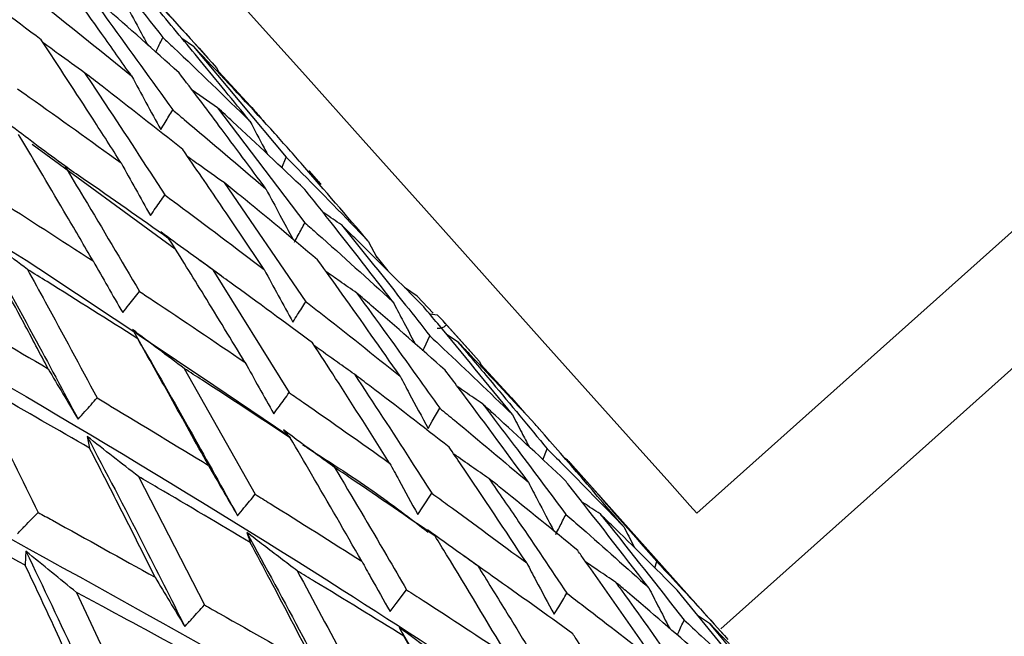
# Model space of a CAD drawing. Header units: millimetres. Extents: x 73 to 180, y 34 to 171.
# Tile 20 of 59: x 105.53 to 108.41, y 46.65 to 48.46. Entities that reach past the tile are written whole.
import ezdxf

# ---------------------------------------------------------------- set-up
doc = ezdxf.new("R2010")
doc.units = ezdxf.units.MM

msp = doc.modelspace()

# ---------------------------------------------------------------- linework, layer by layer
at = {"color": 7, "linetype": 'Continuous', "lineweight": 25}
for p, q in [((106.0909, 48.3321), (105.5984, 48.8832)), ((107.5133, 47.0088), (109.3027, 48.6081)), ((106.0393, 48.3766), (106.0051, 48.4001)), ((106.0393, 48.3766), (106.3109, 48.0521)), ((106.1068, 48.3143), (106.118, 48.2932)), ((106.113, 48.3026), (106.2057, 48.2021)), ((106.1096, 48.1972), (106.0349, 48.2492)), ((106.1096, 48.1972), (106.3653, 47.86)), ((105.5668, 48.0901), (105.9852, 47.7841)), ((106.2977, 48.0212), (106.3109, 48.0521)), ((106.377, 48.0121), (106.4122, 47.9725)), ((106.3866, 48.0013), (106.377, 48.0121)), ((106.4057, 47.9799), (106.3866, 48.0013)), ((106.1285, 47.9777), (106.3681, 47.6287)), ((106.551, 47.8061), (106.5757, 47.7586)), ((106.1196, 47.7044), (106.0582, 47.7492)), ((106.5735, 47.7629), (106.6082, 47.719)), ((106.0957, 47.7216), (106.3194, 47.362)), ((106.6943, 47.6453), (106.6571, 47.67)), ((106.6943, 47.6453), (106.7411, 47.5951)), ((106.7534, 47.5896), (106.7315, 47.592)), ((106.8601, 47.4716), (106.7746, 47.5672)), ((106.78, 47.5604), (106.8756, 47.4542)), ((106.815, 47.5089), (106.7818, 47.5311)), ((106.8756, 47.4542), (106.8863, 47.4334)), ((106.0118, 47.4328), (106.2198, 47.0641)), ((106.8808, 47.4441), (106.9701, 47.3469)), ((106.9701, 47.3469), (107.0084, 47.3027)), ((107.0628, 47.1651), (107.0754, 47.197)), ((107.1346, 47.1643), (107.1251, 47.1706)), ((107.1422, 47.1559), (107.1346, 47.1643)), ((107.5899, 46.655), (107.1422, 47.1559)), ((105.878, 47.116), (106.071, 46.7396)), ((106.8934, 46.8389), (106.8311, 46.8834)), ((107.3902, 46.8483), (107.3961, 46.8666)), ((105.6965, 46.7761), (105.8752, 46.3936)), ((107.7022, 46.4821), (107.4555, 46.7834)), ((107.551, 46.6855), (107.5185, 46.7065)), ((107.551, 46.6855), (107.798, 46.3886))]:
    msp.add_line(p, q, dxfattribs=at)
at = {"color": 7, "linetype": 'Continuous', "lineweight": 25, "flags": 128}
for points in [[(107.5133, 47.0088), (107.4932, 47.0312), (107.4341, 47.0974), (107.3388, 47.204), (107.2122, 47.3456), (107.0606, 47.5153), (106.8916, 47.7044), (106.7136, 47.9035), (106.5357, 48.1026), (106.3667, 48.2917), (106.215, 48.4613), (106.0884, 48.603), (105.9931, 48.7096), (105.934, 48.7758), (105.9139, 48.7982)], [(107.5837, 46.6693), (107.8573, 46.9139), (108.1934, 47.2143), (108.4981, 47.4866), (108.7683, 47.7281), (109.0015, 47.9366), (109.1955, 48.1099), (109.3483, 48.2465), (109.4586, 48.345), (109.5251, 48.4045), (109.5474, 48.4244)], [(105.8601, 47.5472), (105.8667, 47.5356), (105.8755, 47.5201)], [(106.7111, 47.4849), (106.7148, 47.4928), (106.7314, 47.5284)], [(106.7262, 47.2571), (106.7385, 47.2784), (106.7602, 47.3163)], [(105.7276, 47.2336), (105.7305, 47.219), (105.7344, 47.1995)], [(106.6958, 47.005), (106.7108, 47.0273), (106.7373, 47.0669)], [(105.5479, 46.8972), (105.5471, 46.8798), (105.5459, 46.8566)], [(106.6148, 46.7204), (106.6322, 46.7434), (106.6631, 46.7841)]]:
    msp.add_lwpolyline(points, dxfattribs=at)
at = {"color": 7, "linetype": 'Continuous', "lineweight": 25}
msp.add_arc((103.433, 44.9713), 10, 175.9975, 87.49983, dxfattribs=at)
for points, knots in [([(103.7279, 48.8318), (104.2056, 48.5624), (105.1181, 48.0477), (105.9293, 47.4987), (106.3158, 47.2371)], [0, 0, 0, 0, 0.523499, 1, 1, 1, 1]), ([(105.6825, 48.7377), (105.7053, 48.7095), (105.795, 48.5986), (105.8834, 48.4866), (105.9495, 48.4031)], [0, 0, 0, 0, 0.25377, 1, 1, 1, 1]), ([(105.8576, 48.2904), (105.8284, 48.3318), (105.7458, 48.4489), (105.662, 48.5651), (105.6078, 48.6401)], [0, 0, 0, 0, 0.35399, 1, 1, 1, 1]), ([(105.593, 48.3963), (105.5116, 48.4574), (105.4122, 48.532), (105.3112, 48.6058), (105.2929, 48.6192)], [0, 0, 0, 0, 0.819303, 1, 1, 1, 1]), ([(105.8695, 48.5745), (105.8793, 48.5641), (105.9595, 48.478), (106.0379, 48.3909), (106.1068, 48.3143)], [0, 0, 0, 0, 0.1211507, 1, 1, 1, 1]), ([(105.5717, 48.5198), (105.5827, 48.5111), (105.679, 48.4352), (105.7737, 48.3584), (105.8576, 48.2904)], [0, 0, 0, 0, 0.114178, 1, 1, 1, 1]), ([(105.9965, 48.3), (105.9232, 48.3656), (105.834, 48.4452), (105.7432, 48.5239), (105.7271, 48.5378)], [0, 0, 0, 0, 0.823376, 1, 1, 1, 1]), ([(105.7271, 48.5378), (105.7485, 48.5086), (105.833, 48.3936), (105.9161, 48.2775), (105.9781, 48.191)], [0, 0, 0, 0, 0.253771, 1, 1, 1, 1]), ([(105.8367, 48.5084), (105.8507, 48.482), (105.8733, 48.4395), (105.8962, 48.3972), (105.905, 48.3811)], [0, 0, 0, 0, 0.620138, 1, 1, 1, 1]), ([(103.4805, 48.4872), (103.9817, 48.2211), (105.0282, 47.6654), (106.3683, 46.868), (107.1629, 46.3334), (107.4997, 46.1068)], [0, 0, 0, 0, 0.346122, 0.722755, 1, 1, 1, 1]), ([(106.2044, 48.1578), (106.1561, 48.217), (106.0666, 48.3268), (105.9758, 48.4355), (105.934, 48.4856)], [0, 0, 0, 0, 0.539521, 1, 1, 1, 1]), ([(105.9282, 48.3606), (105.9295, 48.3632), (105.9366, 48.3774), (105.9437, 48.3916), (105.9495, 48.4031)], [0, 0, 0, 0, 0.1880849, 1, 1, 1, 1]), ([(105.9495, 48.4031), (105.9599, 48.3933), (106.046, 48.3121), (106.1303, 48.2299), (106.2044, 48.1578)], [0, 0, 0, 0, 0.121149, 1, 1, 1, 1]), ([(105.8268, 48.0356), (105.7995, 48.0783), (105.7223, 48.199), (105.6437, 48.3189), (105.593, 48.3963)], [0, 0, 0, 0, 0.353991, 1, 1, 1, 1]), ([(105.7201, 48.2995), (105.6942, 48.3181), (105.6536, 48.3474), (105.6132, 48.377), (105.5985, 48.3878)], [0, 0, 0, 0, 0.636144, 1, 1, 1, 1]), ([(106.2776, 48.1219), (106.2122, 48.1927), (106.1335, 48.278), (106.053, 48.3623), (106.0393, 48.3766)], [0, 0, 0, 0, 0.83024, 1, 1, 1, 1]), ([(106.0076, 48.0748), (105.9293, 48.1367), (105.8341, 48.2119), (105.7372, 48.2864), (105.7201, 48.2995)], [0, 0, 0, 0, 0.823375, 1, 1, 1, 1]), ([(105.7201, 48.2995), (105.7402, 48.2694), (105.8193, 48.1505), (105.8971, 48.0308), (105.9551, 47.9415)], [0, 0, 0, 0, 0.253771, 1, 1, 1, 1]), ([(105.8576, 48.2904), (105.8716, 48.2644), (105.8998, 48.2119), (105.9286, 48.1597), (105.9431, 48.1333)], [0, 0, 0, 0, 0.495044, 1, 1, 1, 1]), ([(106.2511, 47.9595), (106.2057, 48.021), (106.1215, 48.135), (106.0359, 48.248), (105.9965, 48.3)], [0, 0, 0, 0, 0.539522, 1, 1, 1, 1]), ([(105.5229, 48.2531), (105.5346, 48.2449), (105.6369, 48.1728), (105.7376, 48.1), (105.8268, 48.0356)], [0, 0, 0, 0, 0.114177, 1, 1, 1, 1]), ([(106.2057, 48.2021), (106.2163, 48.1901), (106.2293, 48.1752), (106.2421, 48.1602), (106.2446, 48.1573)], [0, 0, 0, 0, 0.806349, 1, 1, 1, 1]), ([(105.9431, 48.1333), (105.9473, 48.1402), (105.959, 48.1594), (105.9707, 48.1787), (105.9781, 48.191)], [0, 0, 0, 0, 0.361708, 1, 1, 1, 1]), ([(105.9781, 48.191), (105.9893, 48.1817), (106.0814, 48.105), (106.1717, 48.0276), (106.2511, 47.9595)], [0, 0, 0, 0, 0.12115, 1, 1, 1, 1]), ([(106.3656, 47.9573), (106.2953, 48.024), (106.2107, 48.1043), (106.1243, 48.1837), (106.1096, 48.1972)], [0, 0, 0, 0, 0.830241, 1, 1, 1, 1]), ([(105.6616, 48.0265), (105.6358, 48.0456), (105.5839, 48.084), (105.5325, 48.1229), (105.5066, 48.1424)], [0, 0, 0, 0, 0.496935, 1, 1, 1, 1]), ([(106.2044, 48.1578), (106.2181, 48.1317), (106.2352, 48.0992), (106.2526, 48.0668), (106.256, 48.0604)], [0, 0, 0, 0, 0.8022542, 1, 1, 1, 1]), ([(103.1968, 48.1285), (103.7222, 47.8649), (104.8143, 47.317), (106.2139, 46.5436), (107.2191, 45.9587), (107.6726, 45.6646), (107.7914, 45.5875)], [0, 0, 0, 0, 0.316022, 0.656879, 0.910052, 1, 1, 1, 1]), ([(105.7448, 47.748), (105.7194, 47.7919), (105.6474, 47.9158), (105.5741, 48.0389), (105.5267, 48.1184)], [0, 0, 0, 0, 0.353989, 1, 1, 1, 1]), ([(106.551, 47.8061), (106.4872, 47.8805), (106.3966, 47.9862), (106.3048, 48.0909), (106.2776, 48.1219)], [0, 0, 0, 0, 0.703974, 1, 1, 1, 1]), ([(106.2462, 47.7227), (106.2037, 47.7863), (106.1248, 47.9041), (106.0446, 48.0209), (106.0076, 48.0748)], [0, 0, 0, 0, 0.539521, 1, 1, 1, 1]), ([(105.9671, 47.8134), (105.8838, 47.8721), (105.7825, 47.9434), (105.6797, 48.014), (105.6616, 48.0265)], [0, 0, 0, 0, 0.823376, 1, 1, 1, 1]), ([(105.6616, 48.0265), (105.6803, 47.9955), (105.7542, 47.8733), (105.8267, 47.7504), (105.8808, 47.6586)], [0, 0, 0, 0, 0.253771, 1, 1, 1, 1]), ([(105.8268, 48.0356), (105.8409, 48.0101), (105.8692, 47.9585), (105.8981, 47.9071), (105.9126, 47.8811)], [0, 0, 0, 0, 0.4950408, 1, 1, 1, 1]), ([(106.1285, 47.9777), (106.1032, 47.9956), (106.0677, 48.0206), (106.0324, 48.046), (106.0224, 48.0532)], [0, 0, 0, 0, 0.713532, 1, 1, 1, 1]), ([(106.3109, 48.0521), (106.3221, 48.0408), (106.4033, 47.9593), (106.4827, 47.877), (106.551, 47.8061)], [0, 0, 0, 0, 0.1390844, 1, 1, 1, 1]), ([(106.4026, 47.7515), (106.3273, 47.8144), (106.2366, 47.8901), (106.1442, 47.965), (106.1285, 47.9777)], [0, 0, 0, 0, 0.830242, 1, 1, 1, 1]), ([(106.3995, 47.9868), (106.4023, 47.9837), (106.4062, 47.9794), (106.4108, 47.9741), (106.4122, 47.9725)], [0, 0, 0, 0, 0.706614, 1, 1, 1, 1]), ([(105.4233, 47.9551), (105.4357, 47.9473), (105.5438, 47.8786), (105.6504, 47.8094), (105.7448, 47.748)], [0, 0, 0, 0, 0.114177, 1, 1, 1, 1]), ([(105.9126, 47.8811), (105.9178, 47.8884), (105.9319, 47.9085), (105.9461, 47.9286), (105.9551, 47.9415)], [0, 0, 0, 0, 0.3617012, 1, 1, 1, 1]), ([(105.9551, 47.9415), (105.967, 47.9327), (106.0651, 47.8602), (106.1615, 47.787), (106.2462, 47.7227)], [0, 0, 0, 0, 0.12115, 1, 1, 1, 1]), ([(106.2511, 47.9595), (106.2648, 47.9338), (106.2911, 47.8842), (106.3178, 47.8348), (106.3307, 47.811)], [0, 0, 0, 0, 0.518705, 1, 1, 1, 1]), ([(106.6233, 47.6284), (106.5633, 47.7059), (106.4779, 47.8159), (106.3913, 47.925), (106.3656, 47.9573)], [0, 0, 0, 0, 0.703977, 1, 1, 1, 1]), ([(106.4726, 47.8539), (106.4561, 47.865), (106.4379, 47.8774), (106.4198, 47.8899), (106.4181, 47.8911)], [0, 0, 0, 0, 0.904998, 1, 1, 1, 1]), ([(106.3348, 47.8035), (106.3385, 47.8103), (106.3487, 47.8291), (106.3588, 47.848), (106.3653, 47.86)], [0, 0, 0, 0, 0.362562, 1, 1, 1, 1]), ([(106.3653, 47.86), (106.3774, 47.8493), (106.4645, 47.7726), (106.5499, 47.6951), (106.6233, 47.6284)], [0, 0, 0, 0, 0.139085, 1, 1, 1, 1]), ([(106.7137, 47.6133), (106.6469, 47.6809), (106.5672, 47.7614), (106.4857, 47.8411), (106.4726, 47.8539)], [0, 0, 0, 0, 0.8389399, 1, 1, 1, 1]), ([(106.4726, 47.8539), (106.5354, 47.7757), (106.6223, 47.6676), (106.7078, 47.5585), (106.7314, 47.5284)], [0, 0, 0, 0, 0.723516, 1, 1, 1, 1]), ([(105.5524, 47.7231), (105.5268, 47.7427), (105.4753, 47.7822), (105.4242, 47.822), (105.3985, 47.8421)], [0, 0, 0, 0, 0.496932, 1, 1, 1, 1]), ([(105.3985, 47.8421), (105.4558, 47.7381), (105.558, 47.5528), (105.6574, 47.366), (105.701, 47.284)], [0, 0, 0, 0, 0.56108, 1, 1, 1, 1]), ([(106.0957, 47.7216), (106.0704, 47.7399), (106.0194, 47.7768), (105.9688, 47.8142), (105.9433, 47.833)], [0, 0, 0, 0, 0.495568, 1, 1, 1, 1]), ([(105.9433, 47.833), (105.9467, 47.8302), (105.9546, 47.8237), (105.9625, 47.8172), (105.9671, 47.8134)], [0, 0, 0, 0, 0.427773, 1, 1, 1, 1]), ([(105.613, 47.4322), (105.5893, 47.477), (105.5224, 47.6036), (105.4541, 47.7295), (105.4101, 47.8108)], [0, 0, 0, 0, 0.35399, 1, 1, 1, 1]), ([(106.1898, 47.451), (106.1501, 47.5164), (106.0765, 47.6376), (106.0016, 47.758), (105.9671, 47.8134)], [0, 0, 0, 0, 0.539522, 1, 1, 1, 1]), ([(102.8805, 47.7624), (103.4258, 47.4992), (104.5556, 46.9538), (106.0236, 46.2009), (107.2894, 45.5238), (107.9696, 45.1336), (108.2949, 44.9469)], [0, 0, 0, 0, 0.277901, 0.57579, 0.797049, 1, 1, 1, 1]), ([(105.7448, 47.748), (105.759, 47.723), (105.7877, 47.6724), (105.8168, 47.622), (105.8315, 47.5965)], [0, 0, 0, 0, 0.495043, 1, 1, 1, 1]), ([(106.6443, 47.4104), (106.588, 47.4908), (106.508, 47.6049), (106.4267, 47.718), (106.4026, 47.7515)], [0, 0, 0, 0, 0.7039751, 1, 1, 1, 1]), ([(105.8755, 47.5201), (105.7873, 47.576), (105.6802, 47.6438), (105.5716, 47.7112), (105.5524, 47.7231)], [0, 0, 0, 0, 0.823375, 1, 1, 1, 1]), ([(105.5524, 47.7231), (105.5699, 47.6914), (105.6386, 47.5663), (105.7061, 47.4406), (105.7564, 47.3467)], [0, 0, 0, 0, 0.253773, 1, 1, 1, 1]), ([(106.3879, 47.5078), (106.3076, 47.5672), (106.2108, 47.6387), (106.1124, 47.7096), (106.0957, 47.7216)], [0, 0, 0, 0, 0.830242, 1, 1, 1, 1]), ([(106.2462, 47.7227), (106.2599, 47.6974), (106.2875, 47.6461), (106.3157, 47.595), (106.33, 47.5691)], [0, 0, 0, 0, 0.4934463, 1, 1, 1, 1]), ([(106.5173, 47.6541), (106.5008, 47.6655), (106.4708, 47.6862), (106.441, 47.7072), (106.4276, 47.7166)], [0, 0, 0, 0, 0.550812, 1, 1, 1, 1]), ([(105.8315, 47.5965), (105.8375, 47.604), (105.8539, 47.6247), (105.8703, 47.6454), (105.8808, 47.6586)], [0, 0, 0, 0, 0.3617138, 1, 1, 1, 1]), ([(105.8808, 47.6586), (105.8934, 47.6502), (105.9974, 47.5814), (106.0998, 47.512), (106.1898, 47.451)], [0, 0, 0, 0, 0.121148, 1, 1, 1, 1]), ([(106.7764, 47.4277), (106.7045, 47.4913), (106.6188, 47.567), (106.5314, 47.642), (106.5173, 47.6541)], [0, 0, 0, 0, 0.838942, 1, 1, 1, 1]), ([(106.5173, 47.6541), (106.5763, 47.5729), (106.6579, 47.4608), (106.738, 47.3476), (106.7602, 47.3163)], [0, 0, 0, 0, 0.723515, 1, 1, 1, 1]), ([(105.2745, 47.6306), (105.2874, 47.6231), (105.4012, 47.5572), (105.5135, 47.4909), (105.613, 47.4322)], [0, 0, 0, 0, 0.114177, 1, 1, 1, 1]), ([(106.33, 47.5691), (106.3346, 47.5763), (106.3473, 47.5962), (106.36, 47.6161), (106.3681, 47.6287)], [0, 0, 0, 0, 0.362573, 1, 1, 1, 1]), ([(106.3681, 47.6287), (106.3811, 47.6187), (106.4742, 47.5463), (106.5656, 47.4733), (106.6443, 47.4104)], [0, 0, 0, 0, 0.139085, 1, 1, 1, 1]), ([(106.6233, 47.6284), (106.6323, 47.6112), (106.6538, 47.57), (106.6757, 47.5289), (106.6885, 47.5048)], [0, 0, 0, 0, 0.415005, 1, 1, 1, 1]), ([(106.9732, 47.2977), (106.9006, 47.3868), (106.8146, 47.4924), (106.7273, 47.597), (106.7137, 47.6133)], [0, 0, 0, 0, 0.84432, 1, 1, 1, 1]), ([(106.78, 47.5604), (106.7791, 47.5618), (106.7773, 47.5647), (106.7615, 47.5812), (106.7534, 47.5896)], [0, 0, 0, 0, 0.484244, 1, 1, 1, 1]), ([(106.0118, 47.4328), (105.9866, 47.4516), (105.9359, 47.4896), (105.8855, 47.5279), (105.8601, 47.5472)], [0, 0, 0, 0, 0.4955663, 1, 1, 1, 1]), ([(106.7527, 47.5507), (106.7589, 47.5508), (106.7691, 47.551), (106.7769, 47.5578), (106.78, 47.5604)], [0, 0, 0, 0, 0.608552, 1, 1, 1, 1]), ([(105.8745, 47.522), (105.9281, 47.4286), (106.0274, 47.2557), (106.1238, 47.0812), (106.1681, 47.001)], [0, 0, 0, 0, 0.540488, 1, 1, 1, 1]), ([(106.0827, 47.1488), (106.0458, 47.2157), (105.9774, 47.3399), (105.9076, 47.4633), (105.8755, 47.5201)], [0, 0, 0, 0, 0.539522, 1, 1, 1, 1]), ([(106.6136, 47.1557), (106.5611, 47.2386), (106.4865, 47.3563), (106.4104, 47.4732), (106.3879, 47.5078)], [0, 0, 0, 0, 0.703974, 1, 1, 1, 1]), ([(106.7314, 47.5284), (106.7448, 47.5159), (106.8265, 47.4395), (106.9064, 47.3623), (106.9732, 47.2977)], [0, 0, 0, 0, 0.163703, 1, 1, 1, 1]), ([(107.0397, 47.2693), (106.9767, 47.3373), (106.9026, 47.4175), (106.8265, 47.4969), (106.815, 47.5089)], [0, 0, 0, 0, 0.848138, 1, 1, 1, 1]), ([(106.815, 47.5089), (106.848, 47.4699), (106.9355, 47.3664), (107.0217, 47.262), (107.0754, 47.197)], [0, 0, 0, 0, 0.377594, 1, 1, 1, 1]), ([(106.5104, 47.4159), (106.4939, 47.4275), (106.4547, 47.4552), (106.4158, 47.4833), (106.3933, 47.4995)], [0, 0, 0, 0, 0.421646, 1, 1, 1, 1]), ([(106.1898, 47.451), (106.2035, 47.4262), (106.2314, 47.3758), (106.2597, 47.3256), (106.2741, 47.3002)], [0, 0, 0, 0, 0.493451, 1, 1, 1, 1]), ([(105.613, 47.4322), (105.6274, 47.4077), (105.6565, 47.3583), (105.6861, 47.3089), (105.701, 47.284)], [0, 0, 0, 0, 0.4950423, 1, 1, 1, 1]), ([(106.3218, 47.23), (106.2365, 47.2863), (106.1338, 47.3541), (106.0295, 47.4214), (106.0118, 47.4328)], [0, 0, 0, 0, 0.83024, 1, 1, 1, 1]), ([(107.02, 47.0995), (106.9518, 47.1922), (106.8712, 47.302), (106.7891, 47.4108), (106.7764, 47.4277)], [0, 0, 0, 0, 0.844319, 1, 1, 1, 1]), ([(102.5362, 47.3954), (103.0983, 47.1303), (104.2604, 46.5821), (105.7867, 45.8422), (107.1116, 45.1876), (107.8336, 44.8191), (108.1791, 44.6428)], [0, 0, 0, 0, 0.278718, 0.576271, 0.797279, 1, 1, 1, 1]), ([(105.7344, 47.1995), (105.6415, 47.253), (105.5288, 47.3179), (105.4146, 47.3826), (105.3944, 47.3941)], [0, 0, 0, 0, 0.823375, 1, 1, 1, 1]), ([(105.3944, 47.3941), (105.4107, 47.3617), (105.4745, 47.2343), (105.537, 47.1063), (105.5837, 47.0108)], [0, 0, 0, 0, 0.25377, 1, 1, 1, 1]), ([(106.7875, 47.2025), (106.7106, 47.2624), (106.6189, 47.3337), (106.5255, 47.4045), (106.5104, 47.4159)], [0, 0, 0, 0, 0.83894, 1, 1, 1, 1]), ([(106.5104, 47.4159), (106.5656, 47.332), (106.6418, 47.2161), (106.7166, 47.0992), (106.7373, 47.0669)], [0, 0, 0, 0, 0.723515, 1, 1, 1, 1]), ([(106.6443, 47.4104), (106.6532, 47.3935), (106.6802, 47.3423), (106.7078, 47.2913), (106.7262, 47.2571)], [0, 0, 0, 0, 0.3294101, 1, 1, 1, 1]), ([(106.8853, 47.3296), (106.8687, 47.3408), (106.8446, 47.3571), (106.8207, 47.3735), (106.8134, 47.3786)], [0, 0, 0, 0, 0.691092, 1, 1, 1, 1]), ([(105.701, 47.284), (105.7077, 47.2915), (105.7262, 47.3124), (105.7446, 47.3334), (105.7564, 47.3467)], [0, 0, 0, 0, 0.361719, 1, 1, 1, 1]), ([(105.7564, 47.3467), (105.7696, 47.3388), (105.8793, 47.273), (105.9875, 47.2069), (106.0827, 47.1488)], [0, 0, 0, 0, 0.121149, 1, 1, 1, 1]), ([(106.2741, 47.3002), (106.2796, 47.3076), (106.2947, 47.3283), (106.3098, 47.3489), (106.3194, 47.362)], [0, 0, 0, 0, 0.362566, 1, 1, 1, 1]), ([(106.3194, 47.362), (106.3332, 47.3525), (106.4323, 47.284), (106.5297, 47.215), (106.6136, 47.1557)], [0, 0, 0, 0, 0.139085, 1, 1, 1, 1]), ([(106.7602, 47.3163), (106.7746, 47.3046), (106.8622, 47.2327), (106.9481, 47.1601), (107.02, 47.0995)], [0, 0, 0, 0, 0.163704, 1, 1, 1, 1]), ([(107.1277, 47.1047), (107.0598, 47.1685), (106.9797, 47.2438), (106.8978, 47.3183), (106.8853, 47.3296)], [0, 0, 0, 0, 0.848139, 1, 1, 1, 1]), ([(106.8853, 47.3296), (106.9164, 47.289), (106.9987, 47.1813), (107.0796, 47.0726), (107.1299, 47.005)], [0, 0, 0, 0, 0.377592, 1, 1, 1, 1]), ([(106.9732, 47.2977), (106.9822, 47.2801), (106.9985, 47.2483), (107.015, 47.2168), (107.0224, 47.2027)], [0, 0, 0, 0, 0.5553182, 1, 1, 1, 1]), ([(106.452, 47.1429), (106.4355, 47.1549), (106.3856, 47.1913), (106.336, 47.2281), (106.3028, 47.2527)], [0, 0, 0, 0, 0.329634, 1, 1, 1, 1]), ([(106.3028, 47.2527), (106.3055, 47.2495), (106.3118, 47.2419), (106.3182, 47.2343), (106.3218, 47.23)], [0, 0, 0, 0, 0.428263, 1, 1, 1, 1]), ([(107.3005, 46.9675), (107.2178, 47.064), (107.1313, 47.165), (107.0435, 47.2649), (107.0397, 47.2693)], [0, 0, 0, 0, 0.95608, 1, 1, 1, 1]), ([(105.878, 47.116), (105.8531, 47.1354), (105.8027, 47.1744), (105.7528, 47.2137), (105.7276, 47.2336)], [0, 0, 0, 0, 0.495566, 1, 1, 1, 1]), ([(105.7276, 47.2336), (105.782, 47.1296), (105.8788, 46.9446), (105.9726, 46.7581), (106.0137, 46.6763)], [0, 0, 0, 0, 0.561713, 1, 1, 1, 1]), ([(106.5317, 46.8682), (106.4829, 46.9533), (106.4135, 47.0743), (106.3427, 47.1944), (106.3218, 47.23)], [0, 0, 0, 0, 0.703974, 1, 1, 1, 1]), ([(105.9266, 46.8207), (105.8924, 46.889), (105.829, 47.0156), (105.7642, 47.1415), (105.7344, 47.1995)], [0, 0, 0, 0, 0.539523, 1, 1, 1, 1]), ([(106.3584, 47.2091), (106.4287, 47.1644), (106.5595, 47.0812), (106.6738, 46.9934), (106.7268, 46.9528)], [0, 0, 0, 0, 0.53726, 1, 1, 1, 1]), ([(107.0151, 46.8627), (106.9515, 46.9586), (106.8762, 47.0723), (106.7995, 47.185), (106.7875, 47.2025)], [0, 0, 0, 0, 0.844321, 1, 1, 1, 1]), ([(107.0754, 47.197), (107.0898, 47.1826), (107.166, 47.1066), (107.2403, 47.0298), (107.3005, 46.9675)], [0, 0, 0, 0, 0.189388, 1, 1, 1, 1]), ([(106.9043, 47.1102), (106.8877, 47.1217), (106.8533, 47.1454), (106.8193, 47.1693), (106.8017, 47.1817)], [0, 0, 0, 0, 0.485138, 1, 1, 1, 1]), ([(107.1346, 47.1643), (107.1393, 47.1592), (107.2272, 47.0606), (107.3139, 46.961), (107.3961, 46.8666)], [0, 0, 0, 0, 0.05252, 1, 1, 1, 1]), ([(106.0827, 47.1488), (106.0966, 47.1244), (106.1249, 47.0751), (106.1536, 47.0259), (106.1681, 47.001)], [0, 0, 0, 0, 0.493442, 1, 1, 1, 1]), ([(106.7471, 46.9413), (106.6651, 46.9978), (106.5673, 47.0652), (106.468, 47.1321), (106.452, 47.1429)], [0, 0, 0, 0, 0.838941, 1, 1, 1, 1]), ([(106.452, 47.1429), (106.5033, 47.0566), (106.5743, 46.9374), (106.6438, 46.8173), (106.6631, 46.7841)], [0, 0, 0, 0, 0.723513, 1, 1, 1, 1]), ([(106.6136, 47.1557), (106.6225, 47.1391), (106.6497, 47.0888), (106.6773, 47.0386), (106.6958, 47.005)], [0, 0, 0, 0, 0.329409, 1, 1, 1, 1]), ([(106.2053, 46.9224), (106.1152, 46.9761), (106.0066, 47.0408), (105.8967, 47.1051), (105.878, 47.116)], [0, 0, 0, 0, 0.830241, 1, 1, 1, 1]), ([(107.1647, 46.8989), (107.0917, 46.9588), (107.0056, 47.0295), (106.9177, 47.0996), (106.9043, 47.1102)], [0, 0, 0, 0, 0.848138, 1, 1, 1, 1]), ([(106.9043, 47.1102), (106.9334, 47.0681), (107.0104, 46.9565), (107.0859, 46.8439), (107.133, 46.7738)], [0, 0, 0, 0, 0.377594, 1, 1, 1, 1]), ([(107.3729, 46.7898), (107.2952, 46.8905), (107.2139, 46.9958), (107.1313, 47.1001), (107.1277, 47.1047)], [0, 0, 0, 0, 0.95608, 1, 1, 1, 1]), ([(107.02, 47.0995), (107.0289, 47.0821), (107.0539, 47.0339), (107.0792, 46.9859), (107.0955, 46.9552)], [0, 0, 0, 0, 0.360419, 1, 1, 1, 1]), ([(106.1681, 47.001), (106.1744, 47.0086), (106.1916, 47.0296), (106.2088, 47.0507), (106.2198, 47.0641)], [0, 0, 0, 0, 0.362565, 1, 1, 1, 1]), ([(106.2198, 47.0641), (106.2344, 47.055), (106.3393, 46.9899), (106.4427, 46.9245), (106.5317, 46.8682)], [0, 0, 0, 0, 0.1390833, 1, 1, 1, 1]), ([(106.7373, 47.0669), (106.7526, 47.0558), (106.8463, 46.988), (106.9382, 46.9198), (107.0151, 46.8627)], [0, 0, 0, 0, 0.1637025, 1, 1, 1, 1]), ([(102.1691, 47.0336), (102.7444, 46.7642), (103.9325, 46.208), (105.51, 45.4733), (106.889, 44.8335), (107.6508, 44.4823), (108.0153, 44.3143)], [0, 0, 0, 0, 0.279172, 0.576537, 0.797406, 1, 1, 1, 1]), ([(105.5459, 46.8566), (105.4487, 46.9082), (105.3305, 46.9709), (105.2112, 47.0336), (105.1901, 47.0446)], [0, 0, 0, 0, 0.823375, 1, 1, 1, 1]), ([(107.2304, 47.0063), (107.2138, 47.0171), (107.1959, 47.0289), (107.1782, 47.0408), (107.1769, 47.0417)], [0, 0, 0, 0, 0.926358, 1, 1, 1, 1]), ([(105.5232, 46.9484), (105.5305, 46.9559), (105.5507, 46.9767), (105.5708, 46.9975), (105.5837, 47.0108)], [0, 0, 0, 0, 0.361708, 1, 1, 1, 1]), ([(105.5837, 47.0108), (105.5977, 47.0032), (105.7128, 46.9399), (105.8266, 46.8764), (105.9266, 46.8207)], [0, 0, 0, 0, 0.1211492, 1, 1, 1, 1]), ([(107.1001, 46.9464), (107.1037, 46.9534), (107.1136, 46.9729), (107.1236, 46.9924), (107.1299, 47.005)], [0, 0, 0, 0, 0.35746, 1, 1, 1, 1]), ([(107.1299, 47.005), (107.1455, 46.9915), (107.2276, 46.9202), (107.3078, 46.8482), (107.3729, 46.7898)], [0, 0, 0, 0, 0.189387, 1, 1, 1, 1]), ([(107.4555, 46.7834), (107.3918, 46.8473), (107.3175, 46.9219), (107.2413, 46.9957), (107.2304, 47.0063)], [0, 0, 0, 0, 0.856913, 1, 1, 1, 1]), ([(107.2304, 47.0063), (107.2348, 47.0009), (107.3176, 46.8979), (107.399, 46.7939), (107.4762, 46.6954)], [0, 0, 0, 0, 0.05252, 1, 1, 1, 1]), ([(106.8717, 46.8542), (106.855, 46.866), (106.8057, 46.9009), (106.7567, 46.9363), (106.7242, 46.9598)], [0, 0, 0, 0, 0.336824, 1, 1, 1, 1]), ([(106.7242, 46.9598), (106.7275, 46.9572), (106.7351, 46.951), (106.7427, 46.9448), (106.7471, 46.9413)], [0, 0, 0, 0, 0.425238, 1, 1, 1, 1]), ([(107.3005, 46.9675), (107.3095, 46.9498), (107.3197, 46.9295), (107.3301, 46.9092), (107.3314, 46.9067)], [0, 0, 0, 0, 0.873713, 1, 1, 1, 1]), ([(106.343, 46.8396), (106.3266, 46.8519), (106.277, 46.8893), (106.2278, 46.9271), (106.1948, 46.9524)], [0, 0, 0, 0, 0.329631, 1, 1, 1, 1]), ([(106.1948, 46.9524), (106.1963, 46.9481), (106.1998, 46.9382), (106.2033, 46.9282), (106.2053, 46.9224)], [0, 0, 0, 0, 0.42826, 1, 1, 1, 1]), ([(106.1948, 46.9524), (106.2499, 46.8508), (106.3479, 46.6701), (106.4428, 46.4877), (106.4843, 46.4079)], [0, 0, 0, 0, 0.562301, 1, 1, 1, 1]), ([(106.9587, 46.591), (106.8996, 46.6899), (106.8296, 46.807), (106.7582, 46.9232), (106.7471, 46.9413)], [0, 0, 0, 0, 0.844319, 1, 1, 1, 1]), ([(106.3999, 46.5524), (106.3546, 46.6394), (106.2904, 46.7631), (106.2247, 46.8861), (106.2053, 46.9224)], [0, 0, 0, 0, 0.703974, 1, 1, 1, 1]), ([(105.6965, 46.7761), (105.6718, 46.7961), (105.6222, 46.8363), (105.5728, 46.8767), (105.5479, 46.8972)], [0, 0, 0, 0, 0.495569, 1, 1, 1, 1]), ([(105.5479, 46.8972), (105.5984, 46.7915), (105.6882, 46.6034), (105.7751, 46.4141), (105.8132, 46.3312)], [0, 0, 0, 0, 0.5617117, 1, 1, 1, 1]), ([(107.3939, 46.5719), (107.3213, 46.6764), (107.2454, 46.7858), (107.1681, 46.8941), (107.1647, 46.8989)], [0, 0, 0, 0, 0.95608, 1, 1, 1, 1]), ([(105.724, 46.472), (105.6924, 46.5413), (105.6336, 46.6698), (105.5736, 46.7977), (105.5459, 46.8566)], [0, 0, 0, 0, 0.5395211, 1, 1, 1, 1]), ([(106.5317, 46.8682), (106.5407, 46.8519), (106.5681, 46.8026), (106.5961, 46.7534), (106.6148, 46.7204)], [0, 0, 0, 0, 0.329409, 1, 1, 1, 1]), ([(107.15, 46.6552), (107.0719, 46.7116), (106.9797, 46.778), (106.8859, 46.8441), (106.8717, 46.8542)], [0, 0, 0, 0, 0.8481405, 1, 1, 1, 1]), ([(106.8717, 46.8542), (106.8987, 46.8107), (106.9704, 46.6955), (107.0407, 46.5795), (107.0844, 46.5072)], [0, 0, 0, 0, 0.377594, 1, 1, 1, 1]), ([(107.0151, 46.8627), (107.0241, 46.8456), (107.0506, 46.7953), (107.0775, 46.7452), (107.0953, 46.7121)], [0, 0, 0, 0, 0.339655, 1, 1, 1, 1]), ([(107.2752, 46.8066), (107.2586, 46.8177), (107.2295, 46.8372), (107.2006, 46.857), (107.1883, 46.8655)], [0, 0, 0, 0, 0.570698, 1, 1, 1, 1]), ([(107.3961, 46.8666), (107.4115, 46.8502), (107.4821, 46.7747), (107.5508, 46.6983), (107.6046, 46.6385)], [0, 0, 0, 0, 0.217428, 1, 1, 1, 1]), ([(105.9266, 46.8207), (105.9408, 46.7969), (105.9696, 46.7487), (105.9989, 46.7007), (106.0137, 46.6763)], [0, 0, 0, 0, 0.493442, 1, 1, 1, 1]), ([(106.6556, 46.648), (106.5686, 46.7017), (106.465, 46.7656), (106.3599, 46.8293), (106.343, 46.8396)], [0, 0, 0, 0, 0.838938, 1, 1, 1, 1]), ([(106.343, 46.8396), (106.3906, 46.7512), (106.4564, 46.6291), (106.5209, 46.5062), (106.5387, 46.4722)], [0, 0, 0, 0, 0.723517, 1, 1, 1, 1]), ([(107.5182, 46.5979), (107.4494, 46.6577), (107.3691, 46.7274), (107.287, 46.7967), (107.2752, 46.8066)], [0, 0, 0, 0, 0.856914, 1, 1, 1, 1]), ([(107.2752, 46.8066), (107.2793, 46.801), (107.3569, 46.6939), (107.433, 46.5858), (107.5051, 46.4834)], [0, 0, 0, 0, 0.052522, 1, 1, 1, 1]), ([(107.3729, 46.7898), (107.3817, 46.7723), (107.402, 46.7324), (107.4225, 46.6926), (107.4341, 46.6703)], [0, 0, 0, 0, 0.4387798, 1, 1, 1, 1]), ([(106.0402, 46.5901), (105.9455, 46.6416), (105.8315, 46.7037), (105.7161, 46.7656), (105.6965, 46.7761)], [0, 0, 0, 0, 0.83024, 1, 1, 1, 1]), ([(106.6631, 46.7841), (106.6793, 46.7736), (106.7789, 46.7094), (106.8768, 46.6449), (106.9587, 46.591)], [0, 0, 0, 0, 0.163701, 1, 1, 1, 1]), ([(107.0953, 46.7121), (107.0998, 46.7195), (107.1123, 46.74), (107.1249, 46.7606), (107.133, 46.7738)], [0, 0, 0, 0, 0.357459, 1, 1, 1, 1]), ([(107.133, 46.7738), (107.1496, 46.7611), (107.2376, 46.6942), (107.3239, 46.6267), (107.3939, 46.5719)], [0, 0, 0, 0, 0.189386, 1, 1, 1, 1]), ([(106.0137, 46.6763), (106.0206, 46.6839), (106.0397, 46.705), (106.0588, 46.7261), (106.071, 46.7396)], [0, 0, 0, 0, 0.362569, 1, 1, 1, 1]), ([(106.071, 46.7396), (106.0863, 46.7309), (106.1968, 46.6685), (106.3059, 46.6061), (106.3999, 46.5524)], [0, 0, 0, 0, 0.139085, 1, 1, 1, 1]), ([(101.785, 46.6829), (102.3698, 46.407), (103.5772, 45.8373), (105.1979, 45.0999), (106.6254, 44.4671), (107.4241, 44.1284), (107.8062, 43.9664)], [0, 0, 0, 0, 0.27929, 0.576607, 0.797439, 1, 1, 1, 1]), ([(106.7878, 46.5655), (106.7713, 46.5776), (106.7222, 46.6136), (106.6735, 46.6499), (106.6412, 46.674)], [0, 0, 0, 0, 0.3368236, 1, 1, 1, 1]), ([(106.6412, 46.674), (106.6432, 46.6703), (106.648, 46.6617), (106.6528, 46.653), (106.6556, 46.648)], [0, 0, 0, 0, 0.425239, 1, 1, 1, 1]), ([(106.6412, 46.674), (106.6969, 46.5751), (106.7959, 46.3993), (106.8917, 46.2218), (106.9336, 46.1442)], [0, 0, 0, 0, 0.562872, 1, 1, 1, 1]), ([(107.4564, 46.6511), (107.4575, 46.6536), (107.4641, 46.6684), (107.4707, 46.6831), (107.4762, 46.6954)], [0, 0, 0, 0, 0.169004, 1, 1, 1, 1]), ([(107.4762, 46.6954), (107.4929, 46.68), (107.5693, 46.6093), (107.6439, 46.5379), (107.7022, 46.4821)], [0, 0, 0, 0, 0.217429, 1, 1, 1, 1]), ([(107.7586, 46.4649), (107.6993, 46.5289), (107.6309, 46.6027), (107.5604, 46.6758), (107.551, 46.6855)], [0, 0, 0, 0, 0.866158, 1, 1, 1, 1]), ([(105.3656, 46.6562), (105.3802, 46.6487), (105.5004, 46.5873), (105.6194, 46.5259), (105.724, 46.472)], [0, 0, 0, 0, 0.1211497, 1, 1, 1, 1]), ([(106.8516, 46.2888), (106.7969, 46.3901), (106.7321, 46.5102), (106.6659, 46.6294), (106.6556, 46.648)], [0, 0, 0, 0, 0.84432, 1, 1, 1, 1]), ([(107.3632, 46.3172), (107.2957, 46.4252), (107.2252, 46.5382), (107.1532, 46.6502), (107.15, 46.6552)], [0, 0, 0, 0, 0.956081, 1, 1, 1, 1])]:
    msp.add_open_spline(points, degree=3, knots=knots, dxfattribs=at)

doc.saveas('drawing.dxf')
